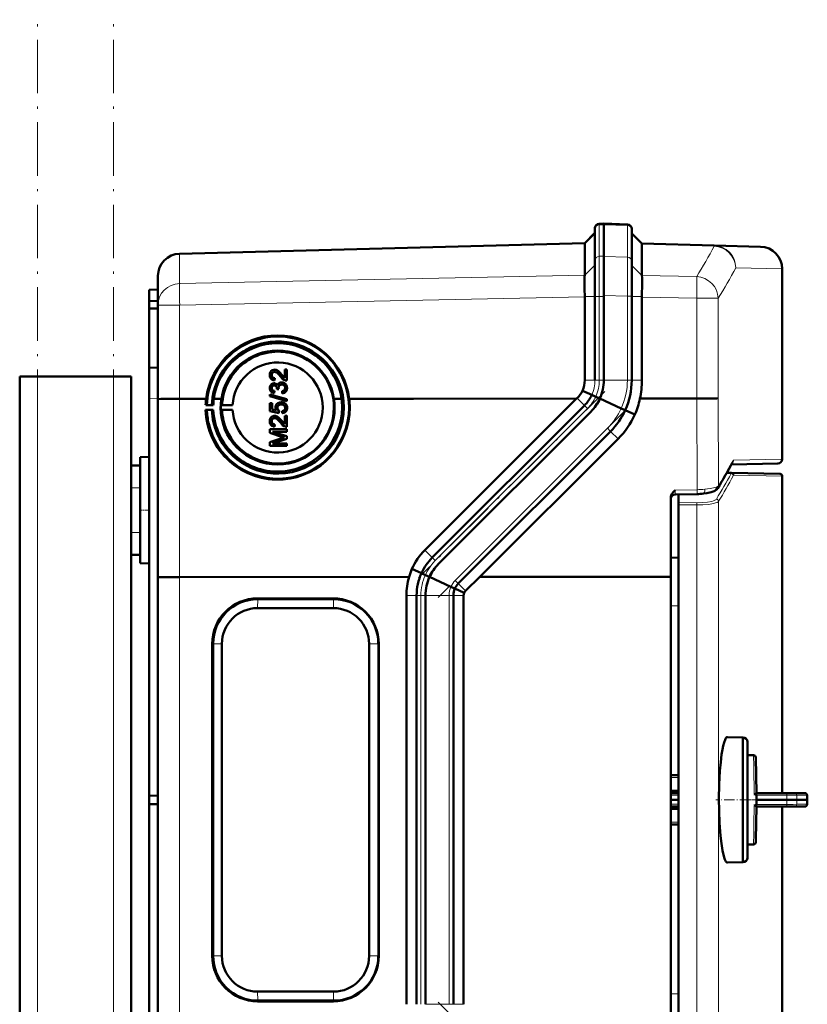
# Model space of a CAD drawing. Extents: x -1595 to 1972, y -1605 to 604.
# Tile 44 of 53: x 452 to 628, y 383 to 604. Entities that reach past the tile are written whole.
import ezdxf

# ---------------------------------------------------------------- set-up
doc = ezdxf.new("R2010")
doc.units = 0
doc.linetypes.add('DASHDOT', pattern=[18.5, 12, -3, 0.5, -3])

msp = doc.modelspace()

# ---------------------------------------------------------------- linework, layer by layer
at = {"color": 7, "linetype": 'DASHDOT', "lineweight": 18}
for p, q in [((455.57, -355.68), (455.57, 604.32)), ((472.57, -355.68), (472.57, 604.32)), ((582.75, 520.92), (540.96, 479.13)), ((587.17, 516.5), (545.38, 474.71)), ((587.17, 342.14), (545.38, 383.93))]:
    msp.add_line(p, q, dxfattribs=at)
at = {"color": 7, "lineweight": 50}
for p, q in [((580.57, 557.53), (580.57, 557.32)), ((580.57, 557.32), (580.57, 550.27)), ((582.57, 558.57), (581.53, 558.53)), ((582.56, 558.57), (582.56, 558.33)), ((587.85, 558.39), (582.56, 558.57)), ((582.56, 558.33), (582.56, 551.23)), ((582.57, 558.57), (582.57, 558.33)), ((582.57, 558.33), (582.57, 551.28)), ((588.81, 557.39), (588.81, 557.18)), ((588.81, 557.18), (588.81, 550.11)), ((578.27, 554.21), (580.57, 556.51)), ((591.1, 554.1), (588.81, 556.39)), ((487.43, 551.83), (578.27, 554.21)), ((578.27, 554.08), (578.27, 547.04)), ((591.1, 554.1), (607.3, 553.67)), ((591.1, 553.97), (591.1, 553.97)), ((591.1, 553.97), (591.1, 546.96)), ((607.3, 553.67), (617.69, 553.4)), ((580.57, 550.27), (580.57, 542.26)), ((582.56, 542.47), (582.56, 551.23)), ((582.57, 551.28), (582.57, 542.26)), ((588.81, 542.32), (588.81, 550.11)), ((622.56, 505.74), (622.56, 548.4)), ((482.57, 540.28), (482.57, 546.83)), ((578.26, 547.02), (578.25, 546.72)), ((578.26, 547.02), (578.27, 547.04)), ((480.57, 543.75), (482.57, 543.82)), ((480.57, 543.75), (480.57, 541.15)), ((578.24, 543.87), (578.26, 542.26)), ((480.57, 541.15), (482.57, 541.25)), ((480.57, 541.15), (480.57, 539.55)), ((578.27, 542.17), (578.26, 542.26)), ((578.27, 542.17), (578.27, 523.46)), ((580.57, 542.26), (580.57, 523.46)), ((582.56, 542.47), (582.56, 523.46)), ((582.57, 542.26), (582.57, 523.46)), ((588.81, 542.32), (588.81, 523.46)), ((591.1, 542.09), (591.1, 542.26)), ((591.1, 542.09), (591.1, 523.46)), ((480.57, 539.55), (480.57, 526.25)), ((480.57, 539.55), (482.57, 539.53)), ((482.57, 519.22), (482.57, 540.28)), ((480.57, 526.25), (482.57, 526.32)), ((480.57, 519.25), (480.57, 526.25)), ((509.09, 525.76), (509.09, 525.76)), ((510.99, 523.99), (510.99, 525.88)), ((510.99, 525.88), (511.48, 525.88)), ((511.48, 525.88), (511.48, 523.36)), ((511.48, 525.88), (511.49, 525.87)), ((511.49, 525.87), (511.49, 523.36)), ((451.57, -88.23), (451.57, 524.32)), ((455.57, 524.32), (451.57, 524.32)), ((472.57, 524.32), (455.57, 524.32)), ((476.57, 524.32), (472.57, 524.32)), ((476.57, 504.32), (476.57, 524.32)), ((508.08, 524.63), (508.09, 524.63)), ((508.37, 523.48), (508.38, 523.47)), ((508.7, 525.33), (508.71, 525.33)), ((508.77, 523.9), (508.72, 523.41)), ((508.78, 523.9), (508.73, 523.4)), ((508.77, 523.9), (508.78, 523.9)), ((510.28, 524.76), (510.99, 524)), ((510.28, 524.76), (510.28, 524.76)), ((508.08, 521.68), (508.09, 521.68)), ((508.63, 522.27), (508.64, 522.27)), ((508.72, 523.41), (508.73, 523.4)), ((508.87, 522.72), (508.88, 522.72)), ((509.21, 521.48), (509.22, 521.55)), ((509.66, 521.43), (509.21, 521.48)), ((509.21, 521.48), (509.22, 521.47)), ((509.67, 521.42), (509.22, 521.47)), ((509.61, 521.75), (509.61, 521.74)), ((509.66, 521.43), (509.67, 521.42)), ((510.32, 522.47), (510.33, 522.47)), ((510.71, 522.9), (510.72, 522.9)), ((511.14, 523.41), (511.15, 523.41)), ((511.48, 523.36), (511.49, 523.36)), ((511.53, 521.69), (511.54, 521.69)), ((480.57, 519.25), (480.57, 430.25)), ((482.57, 479.24), (482.57, 519.22)), ((487.43, 519.29), (490.34, 519.29)), ((490.34, 519.31), (490.34, 519.29)), ((493.38, 519.31), (490.34, 519.31)), ((491, 519.29), (493.38, 519.29)), ((491, 519.29), (493.38, 519.29)), ((495.1, 519.31), (496.79, 519.31)), ((495.1, 519.29), (496.79, 519.29)), ((495.1, 519.29), (496.79, 519.29)), ((507.63, 520.26), (511.48, 519.17)), ((507.63, 519.85), (507.63, 520.26)), ((511.48, 518.76), (507.63, 519.85)), ((507.63, 519.85), (507.64, 519.85)), ((511.49, 518.76), (507.64, 519.85)), ((508.4, 520.6), (508.4, 520.6)), ((508.67, 521.04), (508.62, 520.54)), ((508.62, 520.54), (508.63, 520.54)), ((508.68, 521.03), (508.63, 520.54)), ((508.67, 521.04), (508.68, 521.03)), ((510.45, 520.49), (510.4, 520.99)), ((510.45, 520.49), (510.46, 520.49)), ((511.48, 519.17), (511.48, 518.76)), ((511.48, 519.17), (511.49, 519.17)), ((511.49, 519.17), (511.49, 518.76)), ((523.73, 519.31), (522.03, 519.31)), ((522.03, 519.3), (523.73, 519.3)), ((522.04, 519.29), (523.73, 519.29)), ((523.73, 519.31), (523.73, 519.3)), ((525.44, 519.31), (539.86, 519.31)), ((525.44, 519.3), (531.62, 519.3)), ((525.45, 519.29), (531.62, 519.29)), ((531.62, 519.29), (531.62, 519.3)), ((539.86, 519.31), (576.41, 519.32)), ((542.42, 485.32), (576.41, 519.32)), ((576.41, 519.32), (576.56, 519.46)), ((579.85, 520.15), (577.75, 521.1)), ((580.74, 519.75), (579.86, 520.15)), ((581.68, 519.32), (580.74, 519.75)), ((586.46, 517.13), (581.65, 519.32)), ((590.63, 519.32), (603.38, 519.33)), ((493.26, 516.82), (493.54, 516.76)), ((494.98, 516.82), (493.26, 516.82)), ((493.54, 517.86), (493.27, 517.84)), ((493.27, 517.84), (494.98, 517.84)), ((494.65, 517.85), (493.54, 517.86)), ((494.98, 517.84), (494.65, 517.85)), ((494.65, 516.79), (494.98, 516.82)), ((496.95, 517.85), (496.7, 517.83)), ((496.7, 517.83), (499.32, 517.83)), ((496.7, 516.83), (496.95, 516.77)), ((499.32, 516.83), (496.7, 516.83)), ((499.32, 517.83), (496.95, 517.85)), ((496.95, 516.77), (499.32, 516.83)), ((507.68, 518.32), (508.18, 518.32)), ((507.68, 516.49), (507.68, 518.32)), ((508.18, 518.32), (508.18, 516.89)), ((508.18, 518.32), (508.18, 516.9)), ((508.18, 518.32), (508.18, 518.32)), ((508.18, 516.9), (509.17, 516.7)), ((509.36, 517.25), (509.37, 517.25)), ((510.19, 518.02), (510.2, 518.02)), ((510.66, 518.44), (510.67, 518.44)), ((511.07, 518.22), (511.07, 518.22)), ((511.48, 518.76), (511.49, 518.76)), ((511.53, 517.25), (511.54, 517.24)), ((578.22, 517.81), (544.08, 483.66)), ((587.34, 516.73), (586.46, 517.13)), ((493.54, 516.76), (494.65, 516.79)), ((509.66, 516.1), (507.68, 516.49)), ((507.68, 516.49), (507.69, 516.49)), ((509.67, 516.09), (507.69, 516.49)), ((508.7, 514.96), (508.71, 514.96)), ((509.09, 515.39), (509.09, 515.39)), ((509.71, 516.59), (509.66, 516.1)), ((509.66, 516.1), (509.67, 516.09)), ((509.72, 516.59), (509.67, 516.09)), ((509.71, 516.59), (509.72, 516.59)), ((510.45, 516.05), (510.4, 516.54)), ((510.45, 516.05), (510.46, 516.05)), ((510.99, 515.5), (511.48, 515.51)), ((510.99, 513.62), (510.99, 515.5)), ((511.48, 515.51), (511.48, 512.99)), ((511.48, 515.51), (511.49, 515.5)), ((511.49, 515.5), (511.49, 512.98)), ((579.63, 516.39), (545.49, 482.25)), ((579.64, 516.39), (545.49, 482.25)), ((589.52, 515.74), (587.35, 516.73)), ((507.63, 512.44), (511.48, 512.44)), ((507.63, 511.63), (507.63, 512.44)), ((508.08, 514.26), (508.09, 514.26)), ((508.37, 513.11), (508.38, 513.1)), ((508.77, 513.53), (508.72, 513.03)), ((508.72, 513.03), (508.73, 513.03)), ((508.78, 513.53), (508.73, 513.03)), ((508.77, 513.53), (508.78, 513.53)), ((510.28, 514.39), (510.28, 514.38)), ((510.28, 514.38), (510.99, 513.62)), ((511.14, 513.04), (511.15, 513.04)), ((511.48, 512.99), (511.49, 512.98)), ((511.48, 512.44), (511.48, 511.9)), ((511.48, 512.44), (511.49, 512.44)), ((511.49, 512.44), (511.49, 511.9)), ((510.29, 510.78), (507.63, 511.63)), ((507.63, 511.63), (507.64, 511.63)), ((507.63, 509.56), (510.34, 510.42)), ((510.3, 510.78), (507.64, 511.63)), ((511.49, 511.9), (508.23, 511.9)), ((508.23, 511.9), (511.48, 510.87)), ((511.48, 511.9), (508.23, 511.9)), ((511.49, 510.3), (508.23, 509.28)), ((511.48, 510.3), (508.23, 509.28)), ((510.29, 510.78), (510.3, 510.78)), ((511.48, 511.9), (511.49, 511.9)), ((511.48, 510.87), (511.48, 510.3)), ((511.48, 510.87), (511.49, 510.87)), ((511.48, 510.3), (511.49, 510.3)), ((511.49, 510.87), (511.49, 510.3)), ((584.05, 511.97), (549.91, 477.83)), ((585.74, 510.29), (554.78, 479.33)), ((507.63, 508.74), (507.63, 509.56)), ((511.48, 508.74), (507.63, 508.74)), ((507.63, 508.74), (507.64, 508.74)), ((511.49, 508.74), (507.64, 508.74)), ((508.23, 509.28), (511.48, 509.28)), ((511.48, 509.28), (511.48, 508.74)), ((511.48, 509.28), (511.49, 509.28)), ((511.48, 508.74), (511.49, 508.74)), ((511.49, 509.28), (511.49, 508.74)), ((478.57, 506.22), (480.57, 506.27)), ((478.57, 506.22), (480.57, 506.27)), ((478.57, 482.42), (478.57, 506.22)), ((476.57, 504.32), (478.57, 504.32)), ((476.57, 499.32), (476.57, 504.32)), ((478.57, 499.32), (478.57, 504.32)), ((621.58, 504.74), (611.15, 504.56)), ((610.12, 502.66), (611.22, 502.64)), ((611.22, 502.64), (622.07, 502.45)), ((622.57, 501.95), (622.57, 430.83)), ((476.57, 499.32), (476.57, 489.32)), ((478.57, 499.32), (478.57, 489.32)), ((597.56, 479.34), (597.56, 497.05)), ((598.54, 497.8), (603.45, 497.92)), ((599.28, 497.82), (599.28, 496.02)), ((599.28, 495.53), (599.28, 496.02)), ((599.28, 495.53), (599.28, 363.12)), ((476.57, 484.32), (476.57, 489.32)), ((478.57, 484.32), (478.57, 489.32)), ((476.57, 374.32), (476.57, 484.32)), ((476.57, 484.32), (478.57, 484.32)), ((478.57, 482.42), (480.57, 482.37)), ((597.56, 483.64), (599.28, 483.66)), ((538.88, 479.32), (487.43, 479.3)), ((541.65, 480.15), (539.51, 481.12)), ((542.53, 479.75), (541.65, 480.15)), ((543.47, 479.32), (542.53, 479.75)), ((548.26, 477.13), (543.45, 479.32)), ((554.78, 479.33), (551.54, 476.2)), ((597.56, 479.34), (554.78, 479.33)), ((597.56, 379.3), (597.56, 479.34)), ((482.57, 379.4), (482.57, 479.24)), ((549.14, 476.73), (548.26, 477.13)), ((538.27, 383.46), (538.27, 475.18)), ((540.57, 475.18), (540.57, 383.46)), ((542.56, 383.46), (542.56, 475.18)), ((542.57, 475.18), (542.57, 383.46)), ((548.81, 383.46), (548.81, 475.18)), ((551.23, 475.78), (549.14, 476.73)), ((551.1, 475.18), (551.1, 383.46)), ((504.9, 474.51), (521.9, 474.51)), ((521.96, 474.35), (504.97, 474.35)), ((504.92, 472.33), (521.91, 472.33)), ((494.72, 394.32), (494.72, 464.32)), ((494.94, 394.32), (494.94, 464.32)), ((496.91, 464.32), (496.91, 394.32)), ((529.92, 464.32), (529.92, 394.32)), ((531.99, 394.32), (531.99, 464.32)), ((532.08, 464.32), (532.08, 394.32)), ((610.29, 443.42), (613.74, 443.33)), ((613.74, 439.37), (613.74, 443.33)), ((614.74, 442.33), (614.74, 416.33)), ((614.74, 439.33), (614.74, 442.33)), ((613.74, 415.33), (613.74, 439.37)), ((616.13, 439.33), (614.74, 439.33)), ((616.76, 430.83), (616.63, 438.84)), ((599.28, 434.83), (597.56, 434.83)), ((599.28, 431.34), (597.56, 431.34)), ((597.56, 430.83), (599.28, 430.83)), ((616.57, 430.7), (616.69, 430.79)), ((623.52, 430.83), (616.76, 430.83)), ((623.52, 430.83), (625.31, 430.83)), ((627.62, 430.83), (625.31, 430.83)), ((480.57, 430.25), (482.57, 430.32)), ((480.57, 428.39), (480.57, 430.25)), ((599.28, 429.33), (597.56, 429.33)), ((616.79, 430.38), (616.77, 429.33)), ((623.57, 429.33), (616.77, 429.33)), ((616.79, 428.28), (616.77, 429.33)), ((625.81, 429.33), (623.57, 429.33)), ((625.81, 429.33), (628.15, 429.33)), ((628.18, 429.33), (628.15, 429.33)), ((480.57, 339.39), (480.57, 428.39)), ((480.57, 428.39), (482.57, 428.32)), ((597.56, 427.83), (599.28, 427.83)), ((599.28, 427.32), (597.56, 427.32)), ((616.76, 427.83), (616.64, 420.41)), ((623.52, 427.83), (616.76, 427.83)), ((622.57, 427.83), (622.57, 356.7)), ((623.52, 427.83), (625.31, 427.83)), ((627.62, 427.83), (625.31, 427.83)), ((627.62, 427.83), (627.65, 427.83)), ((599.28, 423.83), (597.56, 423.83)), ((616.64, 420.41), (616.63, 419.82)), ((614.74, 419.33), (616.13, 419.33)), ((614.74, 416.33), (614.74, 419.33)), ((610.25, 415.24), (610.29, 415.24)), ((613.74, 415.33), (610.29, 415.24)), ((521.91, 386.31), (504.92, 386.31)), ((521.9, 384.13), (504.9, 384.13)), ((504.97, 384.29), (521.96, 384.29))]:
    msp.add_line(p, q, dxfattribs=at)
at = {"color": 7, "lineweight": 18}
for p, q in [((581.53, 558.53), (581.53, 558.3)), ((581.53, 558.3), (582.57, 558.33)), ((581.53, 558.3), (581.53, 551.24)), ((587.85, 558.15), (582.56, 558.33)), ((587.85, 558.39), (587.85, 558.15)), ((587.85, 558.15), (587.85, 551.08)), ((578.27, 554.08), (580.57, 556.32)), ((591.1, 553.97), (588.81, 556.21)), ((578.27, 554.08), (487.43, 551.7)), ((607.3, 553.54), (591.1, 553.97)), ((487.43, 551.83), (487.43, 551.7)), ((487.43, 545.15), (487.43, 551.7)), ((582.57, 551.28), (581.53, 551.24)), ((581.53, 551.24), (581.53, 542.26)), ((582.56, 551.23), (587.85, 551.08)), ((578.26, 547.02), (580.57, 549.27)), ((591.1, 546.91), (588.81, 549.15)), ((622.56, 548.4), (612.14, 548.67)), ((487.43, 545.15), (578.27, 547.04)), ((591.1, 546.96), (603.38, 546.7)), ((578.27, 542.17), (487.43, 540.28)), ((578.26, 542.26), (580.57, 542.26)), ((580.57, 542.26), (581.53, 542.26)), ((581.53, 542.26), (581.53, 523.46)), ((581.53, 542.26), (582.57, 542.26)), ((587.85, 542.32), (582.56, 542.47)), ((587.85, 542.32), (587.85, 523.46)), ((587.85, 542.32), (588.81, 542.32)), ((591.1, 542.26), (588.81, 542.26)), ((603.38, 541.83), (591.1, 542.09)), ((603.38, 519.33), (603.38, 541.83)), ((608.2, 541.83), (603.38, 541.83)), ((608.2, 541.83), (608.2, 519.39)), ((487.43, 540.28), (482.57, 540.28)), ((487.43, 519.29), (487.43, 540.28)), ((455.57, -88.23), (455.57, 524.32)), ((472.57, -88.23), (472.57, 524.32)), ((580.57, 523.46), (578.27, 523.46)), ((580.57, 523.46), (581.53, 523.46)), ((581.53, 523.46), (582.57, 523.46)), ((587.85, 523.46), (582.56, 523.46)), ((587.85, 523.46), (588.81, 523.46)), ((591.1, 523.46), (588.81, 523.46)), ((482.57, 519.32), (480.57, 519.25)), ((487.43, 479.3), (487.43, 519.29)), ((578.22, 517.81), (576.56, 519.46)), ((579.85, 520.15), (579.85, 520.15)), ((603.45, 498.89), (603.38, 519.33)), ((608.2, 519.39), (608.27, 499.77)), ((578.9, 517.12), (544.76, 482.98)), ((578.22, 517.81), (578.9, 517.12)), ((587.35, 516.73), (587.34, 516.73)), ((583.37, 512.66), (549.23, 478.51)), ((583.37, 512.66), (584.05, 511.97)), ((585.74, 510.29), (584.05, 511.97)), ((611.63, 505.55), (622.56, 505.74)), ((611.09, 502.52), (610.05, 502.54)), ((622.57, 501.95), (611.71, 502.14)), ((476.57, 499.32), (478.57, 499.32)), ((598.54, 498.77), (603.45, 498.89)), ((599.28, 496.02), (603.41, 495.96)), ((603.41, 495.48), (599.28, 495.53)), ((603.41, 363.18), (603.41, 495.48)), ((608.27, 496.29), (608.27, 362.37)), ((476.57, 489.32), (478.57, 489.32)), ((544.08, 483.66), (542.42, 485.32)), ((544.08, 483.66), (544.76, 482.98)), ((487.43, 379.34), (487.43, 479.3)), ((541.65, 480.15), (541.65, 480.15)), ((549.23, 478.51), (549.91, 477.83)), ((551.54, 476.2), (549.91, 477.83)), ((540.57, 475.18), (538.27, 475.18)), ((540.57, 475.18), (541.53, 475.18)), ((541.53, 475.18), (541.53, 383.46)), ((542.57, 475.18), (541.53, 475.18)), ((547.85, 475.18), (542.56, 475.18)), ((547.85, 383.46), (547.85, 475.18)), ((547.85, 475.18), (548.81, 475.18)), ((551.1, 475.18), (548.81, 475.18)), ((549.14, 476.73), (549.14, 476.73)), ((504.97, 474.35), (504.9, 474.51)), ((504.92, 472.33), (504.97, 474.35)), ((521.96, 474.35), (521.9, 474.51)), ((521.96, 474.35), (521.91, 472.33)), ((599.28, 472.86), (597.56, 472.84)), ((494.94, 464.32), (494.72, 464.32)), ((494.94, 464.32), (496.91, 464.32)), ((531.99, 464.32), (529.92, 464.32)), ((532.08, 464.32), (531.99, 464.32)), ((616.17, 436.83), (616.13, 439.33)), ((616.21, 434.01), (616.17, 436.83)), ((597.56, 434.34), (599.28, 434.34)), ((616.23, 433.2), (616.21, 434.01)), ((616.25, 431.48), (616.23, 433.2)), ((616.26, 431.03), (616.25, 431.48)), ((616.27, 430.59), (616.26, 431.03)), ((597.56, 430.34), (599.28, 430.34)), ((623.57, 430.39), (616.78, 430.38)), ((625.8, 430.34), (628.12, 430.34)), ((597.56, 428.32), (599.28, 428.32)), ((616.25, 427.18), (616.21, 424.65)), ((616.26, 427.62), (616.25, 427.18)), ((616.27, 428.07), (616.26, 427.62)), ((623.57, 428.27), (616.78, 428.28)), ((625.8, 428.32), (628.12, 428.32)), ((597.56, 424.32), (599.28, 424.32)), ((616.21, 424.65), (616.17, 421.83)), ((616.17, 421.83), (616.13, 419.33)), ((494.94, 394.32), (494.72, 394.32)), ((496.91, 394.32), (494.94, 394.32)), ((531.99, 394.32), (529.92, 394.32)), ((531.99, 394.32), (532.08, 394.32)), ((504.97, 384.29), (504.92, 386.31)), ((521.91, 386.31), (521.96, 384.29)), ((597.56, 385.82), (599.28, 385.8)), ((504.97, 384.29), (504.9, 384.13)), ((521.96, 384.29), (521.9, 384.13)), ((547.85, 383.46), (542.56, 383.46)), ((547.85, 383.46), (548.81, 383.46)), ((551.1, 383.46), (548.81, 383.46))]:
    msp.add_line(p, q, dxfattribs=at)
at = {"color": 7, "linetype": 'DASHDOT', "lineweight": 18, "ltscale": 0.060001}
for p, q in [((476.37, 499.32), (478.77, 499.32)), ((478.37, 494.32), (480.77, 494.32)), ((476.37, 489.32), (478.77, 489.32))]:
    msp.add_line(p, q, dxfattribs=at)
at = {"color": 7, "linetype": 'DASHDOT', "lineweight": 18, "ltscale": 0.192111}
msp.add_line((615.38, 429.33), (607.7, 429.33), dxfattribs=at)
at = {"color": 7, "linetype": 'DASHDOT', "lineweight": 18, "ltscale": 0.061557}
msp.add_line((614.54, 429.33), (617, 429.33), dxfattribs=at)
at = {"color": 7, "linetype": 'DASHDOT', "lineweight": 18, "ltscale": 0.20449}
for p, q in [((624.25, 429.46), (616.07, 429.32)), ((624.25, 429.2), (616.07, 429.34))]:
    msp.add_line(p, q, dxfattribs=at)
at = {"color": 7, "lineweight": 18}
for points in [[(587.85, 551.08), (587.86, 547.96), (587.85, 542.32)], [(605.17, 498.98), (606.4, 499.13), (607.16, 499.28), (607.74, 499.45)], [(607.74, 499.45), (608.08, 499.61), (608.27, 499.77)], [(598.54, 498.77), (598.53, 497.9), (598.53, 497.81), (598.54, 497.8), (598.54, 497.8), (598.54, 497.8)], [(603.41, 495.96), (604.63, 495.99), (605.8, 496.09), (606.76, 496.27), (607.14, 496.38), (607.44, 496.51), (607.66, 496.64), (607.78, 496.78)], [(608.27, 496.29), (608.16, 496.18), (607.98, 496.06), (607.62, 495.92), (607.16, 495.79), (606.04, 495.6), (604.75, 495.5), (603.41, 495.48)], [(544.76, 482.98), (544.23, 482.41), (543.74, 481.81), (543.3, 481.16), (542.89, 480.47), (542.53, 479.75)], [(623.57, 430.39), (623.55, 430.75), (623.53, 430.81), (623.53, 430.82), (623.53, 430.83), (623.52, 430.83), (623.52, 430.83)], [(623.57, 430.39), (625.05, 430.38), (625.63, 430.35), (625.8, 430.34)], [(623.57, 428.27), (623.55, 427.91), (623.53, 427.85), (623.53, 427.83), (623.53, 427.83), (623.52, 427.83), (623.52, 427.83)], [(625.04, 428.28), (625.77, 428.32), (625.8, 428.32)]]:
    msp.add_lwpolyline(points, dxfattribs=at)
at = {"color": 7, "lineweight": 50}
for points in [[(591.1, 542.26), (591.17, 545.25), (591.14, 546.46), (591.1, 546.91)], [(524.26, 517.33), (524.19, 518.73), (523.99, 520.13), (523.7, 521.34), (523.32, 522.52), (522.95, 523.4), (522.39, 524.52), (521.65, 525.71), (520.92, 526.69), (520.38, 527.32), (519.44, 528.26), (518.44, 529.09), (517.26, 529.9), (516.32, 530.44), (515.16, 530.98), (513.84, 531.46), (512.48, 531.82), (511.57, 531.98), (510.24, 532.11), (508.9, 532.12), (507.81, 532.04), (506.51, 531.83), (505.57, 531.61), (504.66, 531.33), (504.06, 531.11), (503.41, 530.84), (502.27, 530.27), (501.79, 529.99), (500.58, 529.17), (499.46, 528.24), (498.56, 527.35), (497.74, 526.37), (497.19, 525.62), (496.47, 524.44), (495.85, 523.18), (495.4, 522), (495.06, 520.8), (494.82, 519.56), (494.71, 518.71), (494.65, 517.85)], [(507.63, 524.64), (507.67, 525), (507.8, 525.33), (507.97, 525.54), (508.19, 525.7), (508.53, 525.81), (508.7, 525.83)], [(509.09, 525.76), (509.33, 525.65), (509.59, 525.47), (510, 525.08), (510.28, 524.76)], [(509.09, 525.76), (509.37, 525.63), (509.74, 525.34), (510.07, 525), (510.28, 524.76)], [(508.37, 523.48), (508.11, 523.61), (507.89, 523.81), (507.74, 524.06), (507.67, 524.28), (507.63, 524.64)], [(508.7, 525.33), (508.49, 525.3), (508.31, 525.19), (508.18, 525.03), (508.1, 524.83), (508.08, 524.63)], [(508.08, 524.63), (508.14, 524.29), (508.23, 524.13), (508.36, 524.01), (508.52, 523.94)], [(508.71, 525.33), (508.5, 525.3), (508.36, 525.22), (508.22, 525.08), (508.14, 524.93), (508.09, 524.63)], [(508.09, 524.63), (508.11, 524.41), (508.17, 524.24), (508.34, 524.03), (508.53, 523.94)], [(510.04, 524.3), (509.75, 524.64), (509.43, 524.96), (509.2, 525.16), (508.93, 525.29)], [(511.14, 523.41), (510.88, 523.52), (510.53, 523.77), (510.04, 524.3)], [(510.28, 524.76), (510.68, 524.28), (510.99, 523.99)], [(507.63, 521.67), (507.67, 521.99), (507.8, 522.3), (508.01, 522.55), (508.3, 522.71), (508.61, 522.76)], [(508.4, 520.6), (508.14, 520.72), (507.92, 520.89), (507.79, 521.06), (507.7, 521.26), (507.64, 521.53), (507.63, 521.67)], [(508.63, 522.27), (508.45, 522.24), (508.29, 522.16), (508.13, 521.94), (508.08, 521.68)], [(508.08, 521.68), (508.12, 521.44), (508.19, 521.3), (508.3, 521.18), (508.52, 521.07)], [(508.64, 522.27), (508.46, 522.24), (508.25, 522.11), (508.12, 521.9), (508.09, 521.68)], [(508.09, 521.68), (508.11, 521.49), (508.18, 521.32), (508.31, 521.18), (508.53, 521.07)], [(509.22, 521.55), (509.19, 521.8), (509.13, 521.96), (509.03, 522.1), (508.83, 522.24)], [(508.87, 522.72), (509.03, 522.65), (509.17, 522.54), (509.38, 522.24)], [(508.88, 522.72), (509.16, 522.56), (509.29, 522.41), (509.38, 522.25)], [(509.38, 522.24), (509.46, 522.48), (509.62, 522.69), (509.83, 522.85), (510.07, 522.94), (510.33, 522.96)], [(510.33, 522.47), (510.1, 522.43), (509.93, 522.35), (509.73, 522.16), (509.62, 521.89), (509.61, 521.74)], [(510.32, 522.47), (510.1, 522.44), (509.89, 522.34), (509.81, 522.26), (509.67, 522.07), (509.61, 521.85), (509.61, 521.75)], [(510.4, 520.99), (510.61, 521.05), (510.81, 521.14), (511.03, 521.39), (511.09, 521.71)], [(511.53, 521.69), (511.49, 521.34), (511.34, 521.01), (511.1, 520.75), (510.95, 520.65), (510.62, 520.52), (510.45, 520.49)], [(511.54, 521.69), (511.5, 521.34), (511.41, 521.11), (511.27, 520.9), (511, 520.67), (510.66, 520.52), (510.46, 520.49)], [(511.09, 521.71), (511.07, 521.9), (511.01, 522.07), (510.9, 522.23), (510.68, 522.39), (510.6, 522.43)], [(510.71, 522.9), (510.93, 522.81), (511.12, 522.67), (511.32, 522.43), (511.43, 522.22), (511.5, 522), (511.53, 521.69)], [(510.72, 522.9), (510.95, 522.79), (511.16, 522.63), (511.32, 522.44), (511.49, 522.08), (511.54, 521.69)], [(482.57, 519.22), (482.57, 519.22), (482.57, 519.22), (482.57, 519.23), (482.64, 519.23), (483.2, 519.25), (484.36, 519.27), (487.43, 519.29)], [(605.09, 519.34), (607.84, 519.38), (608.2, 519.39)], [(508.92, 517.39), (508.98, 517.76), (509.17, 518.08), (509.45, 518.33), (509.8, 518.48), (510.16, 518.52)], [(509.17, 516.7), (509.02, 516.95), (508.93, 517.24), (508.92, 517.39)], [(510.19, 518.02), (509.94, 518), (509.81, 517.96), (509.59, 517.83), (509.5, 517.74), (509.39, 517.5), (509.36, 517.25)], [(509.36, 517.25), (509.41, 516.94), (509.53, 516.74), (509.71, 516.59)], [(510.2, 518.02), (509.95, 518), (509.68, 517.89), (509.48, 517.69), (509.4, 517.5), (509.37, 517.25)], [(509.37, 517.25), (509.38, 517.09), (509.49, 516.8), (509.72, 516.59)], [(510.4, 516.54), (510.61, 516.59), (510.81, 516.69), (510.9, 516.75), (511.06, 517.03), (511.09, 517.25)], [(511.53, 517.25), (511.52, 517.07), (511.43, 516.72), (511.35, 516.56), (511.11, 516.3), (510.79, 516.12), (510.45, 516.05)], [(511.54, 517.24), (511.5, 516.89), (511.35, 516.54), (511.08, 516.27), (510.85, 516.14), (510.46, 516.05)], [(511.09, 517.25), (511.04, 517.53), (510.96, 517.7), (510.82, 517.84), (510.57, 517.97)], [(511.07, 518.22), (511.24, 518.07), (511.38, 517.89), (511.47, 517.68), (511.53, 517.47), (511.54, 517.24)], [(511.07, 518.22), (511.31, 517.98), (511.42, 517.79), (511.5, 517.58), (511.53, 517.25)], [(507.63, 514.27), (507.67, 514.62), (507.8, 514.96), (507.97, 515.17), (508.19, 515.33), (508.53, 515.44), (508.7, 515.46)], [(508.7, 514.96), (508.49, 514.93), (508.31, 514.82), (508.18, 514.66), (508.1, 514.46), (508.08, 514.26)], [(508.71, 514.96), (508.5, 514.93), (508.36, 514.85), (508.22, 514.71), (508.14, 514.56), (508.09, 514.26)], [(510.04, 513.93), (509.75, 514.27), (509.43, 514.59), (509.2, 514.79), (508.93, 514.92)], [(509.09, 515.39), (509.33, 515.28), (509.59, 515.1), (510, 514.71), (510.28, 514.38)], [(509.09, 515.39), (509.37, 515.26), (509.74, 514.97), (510.07, 514.62), (510.28, 514.39)], [(508.37, 513.11), (508.11, 513.23), (507.89, 513.43), (507.74, 513.69), (507.67, 513.9), (507.63, 514.27)], [(508.08, 514.26), (508.14, 513.91), (508.23, 513.76), (508.36, 513.64), (508.52, 513.57)], [(508.09, 514.26), (508.11, 514.03), (508.17, 513.87), (508.34, 513.66), (508.53, 513.56)], [(511.14, 513.04), (510.88, 513.15), (510.53, 513.4), (510.04, 513.93)], [(510.28, 514.39), (510.68, 513.9), (510.99, 513.62)], [(608.14, 499.26), (607.86, 498.92), (607.46, 498.65), (607.27, 498.55)], [(597.56, 497.06), (597.59, 497.36), (597.69, 497.66), (597.83, 497.94), (598.18, 498.4), (598.54, 498.77)], [(607.27, 498.55), (606.6, 498.31), (605.63, 498.11), (604.92, 498.01)], [(545.49, 482.25), (545.01, 481.73), (544.57, 481.19), (544.17, 480.6), (543.8, 479.97), (543.47, 479.32)], [(482.57, 479.24), (482.57, 479.24), (482.57, 479.24), (482.57, 479.24), (482.64, 479.25), (483.2, 479.27), (484.36, 479.29), (487.43, 479.3)], [(610.29, 443.42), (610.12, 443.37), (610.02, 443.28), (609.83, 443.01), (609.74, 442.81), (609.52, 442.19), (609.33, 441.46), (609.15, 440.61), (608.97, 439.46)], [(608.97, 439.46), (608.76, 437.74), (608.6, 435.87), (608.43, 432.79), (608.37, 429.53)], [(608.37, 429.53), (608.4, 426.84), (608.51, 424.19), (608.73, 421.22), (608.93, 419.5)], [(616.27, 430.59), (616.54, 430.53), (616.67, 430.48), (616.75, 430.43), (616.78, 430.4), (616.78, 430.38)], [(616.27, 428.07), (616.54, 428.13), (616.67, 428.17), (616.75, 428.22), (616.78, 428.26), (616.78, 428.28)], [(616.27, 428.07), (616.38, 428.06), (616.52, 428), (616.69, 427.87)], [(608.93, 419.5), (609.17, 417.94), (609.54, 416.39)], [(609.54, 416.39), (609.71, 415.92), (609.82, 415.67), (609.95, 415.46), (610.09, 415.32), (610.24, 415.24), (610.25, 415.24)]]:
    msp.add_lwpolyline(points, dxfattribs=at)
for centre, radius, start, end in [((581.57, 557.53), 1, 92, 180), ((587.81, 557.39), 1, 0, 88), ((617.56, 548.4), 5, 0, 88.5), ((487.57, 546.83), 5, 91.5, 180), ((509.41, 517.35), 16.15, 6.9564, 173.0436), ((509.48, 517.32), 15.94, 359.9991, 133.5258), ((509.41, 517.3), 14.45, 7.965, 172.0349), ((509.41, 517.35), 12.77, 8.8275, 171.1724), ((509.48, 517.31), 15.96, 133.5177, 178.0139), ((509.49, 517.31), 12.55, 77.6984, 177.5213), ((509.48, 517.31), 12.54, 0.013, 77.6766), ((508.7, 524.6), 1.22, 71.416, 89.9785), ((508.85, 524.93), 1.53, 252.0665, 265.2731), ((508.85, 524.93), 1.53, 252.0738, 265.2685), ((508.76, 524.71), 0.804, 252.5173, 270.6985), ((508.7, 524.62), 0.712, 71.1045, 89.7698), ((508.71, 524.62), 0.709, 71.4625, 89.7956), ((572.58, 523.46), 5.69, 335.4939, 0.0252), ((572.68, 523.46), 9.88, 335.2248, 0.0026), ((572.44, 523.46), 10.12, 335.8313, 359.9948), ((572.62, 523.46), 16.19, 335.437, 0.0015), ((572.56, 523.46), 18.54, 347.0991, 0.0004), ((508.62, 521.95), 0.815, 72.179, 90.3814), ((508.64, 521.65), 0.625, 72.329, 90.8793), ((508.65, 521.63), 0.634, 73.0345, 90.7871), ((510.85, 521.79), 1.24, 182.0274, 197.0138), ((510.85, 521.79), 1.24, 181.999, 197.0346), ((510.33, 521.61), 0.86, 71.8999, 90.5102), ((510.34, 521.78), 1.19, 71.6978, 90.7047), ((510.34, 521.61), 0.859, 72.0728, 90.5088), ((511.46, 524.33), 0.972, 251.216, 271.7364), ((511.46, 524.33), 0.973, 251.2257, 271.7309), ((509.42, 517.29), 16.17, 172.9148, 178.0694), ((509.42, 517.39), 14.45, 172.4425, 178.2107), ((509.42, 517.3), 12.79, 171.0625, 179.8847), ((508.93, 522.26), 1.75, 252.2239, 259.8155), ((508.95, 522.3), 1.79, 252.3357, 259.7452), ((508.82, 522.02), 0.998, 252.3354, 261.3286), ((509.4, 517.32), 12.79, 0.0635, 8.8594), ((509.41, 517.41), 14.45, 359.7065, 7.4796), ((509.4, 517.32), 16.17, 0.0626, 7.0057), ((572.56, 523.62), 5.78, 313.9422, 334.1191), ((572.5, 523.53), 8.09, 315.0122, 335.3255), ((572.69, 523.34), 9.82, 314.9833, 335.8458), ((572.43, 523.59), 10.18, 315.022, 335.211), ((572.59, 522.95), 18.4, 336.9429, 348.6327), ((602.64, 871.17), 351.85, 270.1202, 270.3992), ((509.4, 517.29), 16.14, 181.6629, 274.3889), ((509.4, 517.38), 14.43, 182.2328, 274.9104), ((509.4, 517.3), 12.77, 179.8723, 270.0038), ((509.4, 517.32), 12.79, 270.0139, 0.0575), ((509.45, 517.32), 14.81, 270.9979, 359.999), ((509.47, 517.31), 15.95, 270.964, 0.0057), ((509.48, 517.31), 12.55, 271.1756, 0.0047), ((510.18, 516.97), 1.55, 71.9099, 90.5756), ((510.21, 516.82), 1.21, 72.5659, 90.8378), ((510.22, 516.81), 1.21, 72.864, 90.8167), ((509.4, 517.32), 16.17, 274.3928, 0.0565), ((509.4, 517.41), 14.45, 274.9142, 359.688), ((510.24, 517.16), 1.35, 51.9924, 71.6896), ((510.24, 517.16), 1.35, 51.999, 71.6506), ((509.45, 517.31), 14.8, 182.0365, 193.1576), ((509.49, 517.3), 12.55, 182.4194, 193.5066), ((508.7, 514.23), 1.22, 71.416, 89.9785), ((508.7, 514.25), 0.712, 71.1045, 89.7698), ((508.71, 514.25), 0.709, 71.4625, 89.7956), ((572.62, 523.4), 16.16, 314.9955, 335.6224), ((572.54, 523.48), 18.66, 315.0077, 335.5133), ((509.47, 517.3), 15.94, 193.0735, 270.9484), ((509.45, 517.31), 14.8, 193.1459, 270.9829), ((509.48, 517.3), 12.54, 193.4987, 271.1604), ((508.85, 514.56), 1.53, 252.0665, 265.2731), ((508.85, 514.56), 1.53, 252.0738, 265.2685), ((508.76, 514.33), 0.804, 252.5173, 270.6985), ((511.46, 513.96), 0.972, 251.216, 271.7364), ((511.46, 513.96), 0.973, 251.2257, 271.7309), ((518.9, 537.53), 28.1, 252.1564, 253.4621), ((519.1, 538.14), 28.74, 252.1717, 253.448), ((520.01, 479.98), 31.94, 106.5752, 107.6363), ((505.21, 561.34), 120.2, 328.9047, 332.0096), ((507.68, 559.98), 117.38, 330.7734, 331.828), ((621.56, 505.74), 1, 270.9993, 360), ((622.07, 501.95), 0.5, 0.0001, 89.0014), ((598.56, 496.8), 1, 91.3563, 180.0007), ((603.07, 515.11), 17.2, 271.2704, 276.1564), ((552.57, 475.17), 14.36, 134.9989, 155.5165), ((552.5, 475.24), 11.91, 135.0034, 155.6664), ((552.68, 475.06), 10.17, 134.9943, 155.212), ((552.57, 475.18), 14.3, 163.1695, 179.9984), ((552.54, 475.58), 14.16, 156.9444, 164.6731), ((552.5, 475.18), 11.93, 155.3876, 180.0088), ((552.69, 475.18), 10.13, 155.8478, 179.9837), ((552.43, 475.18), 9.87, 155.2023, 180.0177), ((552.62, 475.12), 3.83, 134.9848, 155.1319), ((552.63, 475.18), 3.82, 155.9472, 179.9755), ((552.55, 475.18), 1.45, 155.3414, 180.0673), ((552.55, 475.15), 1.47, 133.9021, 154.2563), ((613.74, 442.33), 1, 360, 90), ((616.13, 438.83), 0.501, 1.1003, 89.9459), ((616.04, 431.4), 0.884, 296.1751, 306.8175), ((616.86, 430.59), 0.26, 113.2826, 131.8746), ((627.65, 430.33), 0.501, 2.5521, 92.93), ((616.31, 430.86), 0.274, 261.2069, 294.5434), ((583.83, 428.45), 44.36, 1.133, 2.4532), ((583.83, 430.21), 44.36, 357.5467, 358.867), ((616.86, 428.07), 0.264, 228.515, 246.7588), ((627.65, 428.33), 0.5, 270.0231, 357.5028), ((616.13, 419.83), 0.5, 269.9996, 358.9373), ((613.74, 416.33), 1, 270, 0)]:
    msp.add_arc(centre, radius, start, end, dxfattribs=at)
at = {"color": 7, "lineweight": 18}
for centre, radius, start, end in [((508.95, 605.42), 111.19, 328.1267, 332.1928), ((513.95, 600.64), 111.09, 328.0386, 332.1118), ((572.47, 523.46), 8.09, 335.8141, 359.9961), ((572.45, 523.46), 9.08, 335.8634, 359.9942), ((572.67, 523.46), 15.17, 335.3378, 0.0024), ((572.65, 523.46), 16.16, 335.393, 0.002), ((572.47, 523.56), 8.14, 315.0199, 335.2289), ((572.43, 523.59), 9.15, 315.0245, 335.1774), ((572.68, 523.35), 15.12, 314.9894, 335.7267), ((572.65, 523.37), 16.12, 314.9927, 335.6686), ((506.23, 561.35), 119.18, 328.8885, 331.9943), ((610.62, 505.55), 1, 310.857, 0.0707), ((610.52, 505.36), 0.942, 332.0923, 1.7093), ((511.04, 556.43), 113.66, 328.3428, 331.683), ((511.54, 555.95), 113.65, 328.334, 331.6749), ((611.07, 502.01), 0.509, 2.4645, 87.7315), ((611.21, 502.15), 0.498, 359.7444, 88.7602), ((607.33, 499.74), 0.94, 329.0127, 1.9615), ((603, 523.51), 24.62, 271.0677, 275.0699), ((607.76, 496.27), 0.511, 2.6449, 87.3992), ((552.48, 475.27), 11.87, 135.0063, 155.7303), ((552.46, 475.18), 11.9, 155.3223, 180.012), ((552.44, 475.18), 10.91, 155.2364, 180.0152), ((552.69, 475.18), 4.85, 156.1854, 179.957), ((552.67, 475.07), 4.87, 134.9795, 154.9053), ((552.64, 475.09), 3.87, 134.9802, 154.9373), ((552.66, 475.18), 3.85, 156.1536, 179.9582), ((625.31, 430.33), 0.496, 0.47, 89.4832), ((627.62, 430.33), 0.497, 0.5898, 89.5516), ((693.6, 429.83), 70.03, 179.5376, 180.4062), ((693.6, 428.83), 70.03, 179.5938, 180.4624), ((663.08, 429.94), 37.28, 179.3941, 180.9446), ((663.36, 428.71), 37.55, 179.0611, 180.6002), ((628.12, 430.39), 0.0509, 269.1547, 309.6196), ((586.55, 428.5), 41.61, 1.1399, 2.5296), ((586.55, 430.16), 41.61, 357.4704, 358.8601), ((623.56, 503.37), 75.11, 270.0022, 271.123), ((625.31, 428.32), 0.496, 270.5168, 359.53), ((627.62, 428.33), 0.497, 270.4484, 359.4102), ((628.12, 428.27), 0.0506, 50.0551, 90.8408)]:
    msp.add_arc(centre, radius, start, end, dxfattribs=at)
for centre, major_axis, ratio, start_param, end_param in [((581.57, 557.32), (-1, 0), 0.97437, 4.747296, 6.283185), ((587.81, 557.18), (-1, 0), 0.97437, 3.141593, 4.677482), ((607.17, 548.67), (-0.13, -5), 0.992889, 1.59679, 3.141593), ((607.17, 548.67), (0.13, 5), 0.002982, 6.056371, 6.280047), ((607.17, 548.67), (4.42, -2.33), 0.968463, 0.497949, 2.015969), ((487.57, 546.83), (5, 0), 0.97437, 1.596976, 3.141593), ((581.57, 550.27), (-1, 0), 0.97437, 4.747296, 6.283185), ((587.81, 550.11), (1, 0), 0.97437, 0, 1.53589), ((603.25, 541.83), (0.1, 5), 0.026171, 4.712934, 6.056293), ((603.25, 541.83), (4.25, -2.64), 0.966087, 0.571165, 2.084618), ((487.57, 540.28), (5, 0), 0.97437, 1.596976, 3.141593), ((487.57, 540.28), (-0.1, 5), 0.026171, 0.226893, 1.570251), ((611.69, 490.32), (0.07, -15.23), 0.077407, 3.142573, 3.284814), ((611.2, 497.6), (-0.02, -5.04), 0.109518, 3.140139, 3.36604), ((611.77, 490.62), (0.06, -11.53), 0.076768, 3.139791, 3.281396), ((606.85, 499.46), (0.411, -0.912), 0.863083, 6.282927, 7.473776), ((603.43, 498.91), (0.024, -1), 0.025555, 0.000082, 1.544), ((604.81, 499), (0.109, -0.994), 0.366722, 6.283183, 7.790699), ((603.4, 495.48), (-0.007, -0.5), 0.017451, 1.571039, 2.9147)]:
    msp.add_ellipse(centre, major_axis=major_axis, ratio=ratio, start_param=start_param, end_param=end_param, dxfattribs=at)
at = {"color": 7, "lineweight": 50}
for centre, major_axis, ratio, start_param, end_param in [((578.4, 549.21), (-0.13, 5), 0.002982, 0.002566, 0.226815), ((590.97, 549.1), (0.13, 5), 0.002982, 6.061466, 6.27809), ((578.4, 542.17), (0.1, -5), 0.026171, 3.569847, 4.039686), ((590.97, 542.09), (0.1, 5), 0.026171, 6.020704, 6.056293), ((578.4, 542.17), (0.1, -5), 0.026171, 4.039686, 4.366294), ((509.41, 517.33), (-3.2, -9.59), 0.999619, 1.892589, 4.984473), ((509.41, 517.33), (5.11, 15.33), 0.999619, 1.769783, 1.770866), ((509.41, 517.33), (-4.57, -13.71), 0.999619, 4.896843, 4.898057), ((509.41, 517.33), (4.04, 12.12), 0.999619, 1.737126, 1.738502), ((509.41, 517.33), (4.04, 12.12), 0.999619, 5.188702, 5.189186), ((509.41, 517.33), (-4.04, -12.12), 0.999619, 2.046218, 2.04711), ((509.41, 517.33), (-4.57, -13.71), 0.999619, 2.028257, 2.029083), ((509.41, 517.33), (5.11, 15.33), 0.999619, 5.155447, 5.15653), ((509.43, 517.33), (4.03, 12.08), 0.999619, 1.852679, 1.931219), ((509.41, 517.33), (-3.2, -9.59), 0.999619, 5.083433, 8.175545), ((509.48, 517.31), (3.97, 11.9), 0.999619, 5.03437, 5.034599), ((509.44, 517.32), (4.69, 14.07), 0.999619, 5.033887, 5.034181), ((509.47, 517.31), (5.04, 15.13), 0.999619, 5.034181, 5.034455), ((509.47, 517.31), (5.04, 15.13), 0.999619, 1.926831, 2.120926), ((504.9, 464.32), (0, -10.19), 0.999657, 3.141593, 4.712389), ((504.97, 464.32), (0, 10.03), 0.999657, 0, 1.570796), ((521.9, 464.32), (0, -10.19), 0.999657, 1.570796, 3.141593), ((521.96, 464.32), (0, 10.03), 0.999657, 4.712389, 6.283185), ((504.92, 464.32), (0, -8.01), 0.999657, 3.141593, 4.712389), ((521.91, 464.32), (0, -8.01), 0.999657, 1.570796, 3.141593), ((504.9, 394.32), (0, -10.19), 0.999657, 4.712389, 6.283185), ((504.97, 394.32), (0, 10.03), 0.999657, 1.570796, 3.141593), ((504.92, 394.32), (0, -8.01), 0.999657, 4.712389, 6.283185), ((521.9, 394.32), (0, -10.19), 0.999657, 0, 1.570796), ((521.91, 394.32), (0, -8.01), 0.999657, 0, 1.570796), ((521.96, 394.32), (0, 10.03), 0.999657, 3.141593, 4.712389)]:
    msp.add_ellipse(centre, major_axis=major_axis, ratio=ratio, start_param=start_param, end_param=end_param, dxfattribs=at)

doc.saveas('drawing.dxf')
